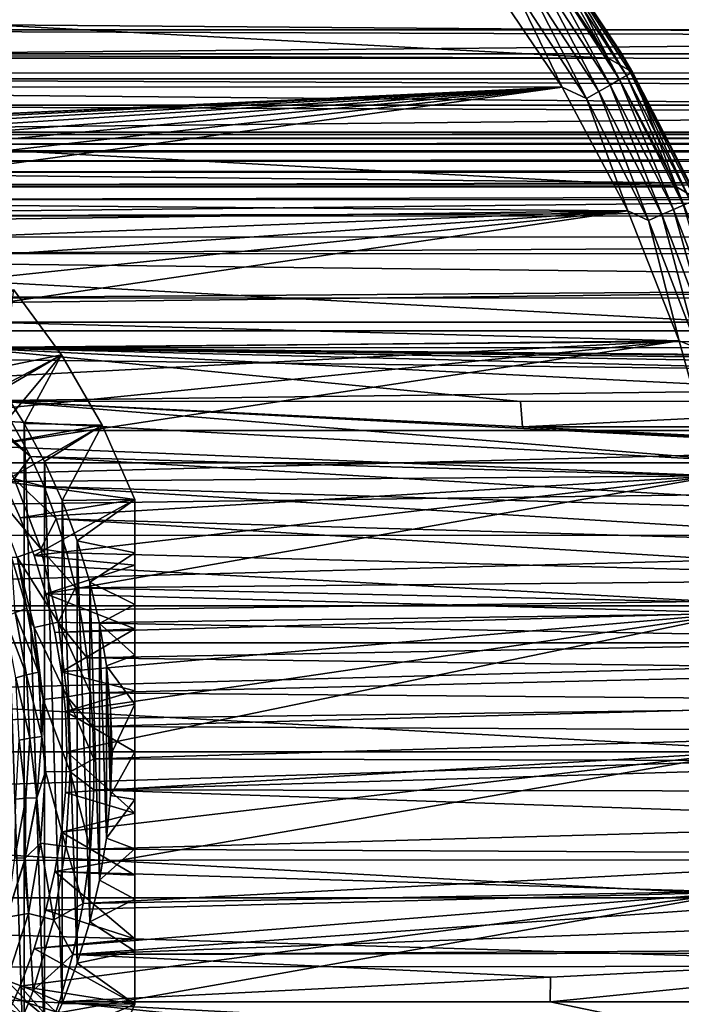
# Model space of a CAD drawing. Header units: metres. Extents: x -139 to 105, y -30 to 40.
# Tile 52 of 153: x -63 to -48, y -6 to 16. Entities that reach past the tile are written whole.
import ezdxf

# ---------------------------------------------------------------- set-up
doc = ezdxf.new("R2010")
doc.units = ezdxf.units.M
doc.layers.add('solid_150_SW0003', color=7, linetype='CONTINUOUS')

msp = doc.modelspace()

# ---------------------------------------------------------------- linework, layer by layer
at = {"layer": 'solid_150_SW0003'}
for points in [[(-51.100433, 18.133141, 22.137949), (-49.282375, 15.446808, 22.137949), (-50.729389, 17.633421, 3.937949)], [(-50.759914, 17.611452, 22.471731), (-49.282375, 15.446808, 22.137949), (-51.100433, 18.133141, 22.137949)], [(-100.448036, 15.312876, 3.637949), (-98.643539, 17.972895, 3.637949), (-49.55196, 15.312876, 3.637949)], [(-98.643539, 17.972895, 3.637949), (-51.356461, 17.972895, 3.637949), (-49.55196, 15.312876, 3.637949)], [(-50.729389, 17.633421, 3.937949), (-49.55196, 15.312876, 3.637949), (-51.356461, 17.972895, 3.637949)], [(-50.849785, 17.546158, 22.789078), (-49.14801, 14.925653, 22.789078), (-50.759914, 17.611452, 22.471731)], [(-49.14801, 14.925653, 22.789078), (-49.051807, 14.981196, 22.471731), (-50.759914, 17.611452, 22.471731)], [(-50.759914, 17.611452, 22.471731), (-49.051807, 14.981196, 22.471731), (-49.282375, 15.446808, 22.137949)], [(-50.729389, 17.633421, 3.937949), (-49.019238, 15, 3.937949), (-49.55196, 15.312876, 3.637949)], [(-49.282375, 15.446808, 22.137949), (-49.019238, 15, 3.937949), (-50.729389, 17.633421, 3.937949)], [(-51.187035, 17.301132, 23.311325), (-49.509022, 14.717222, 23.311325), (-50.994583, 17.440956, 23.073709)], [(-50.994583, 17.440956, 23.073709), (-49.303009, 14.836164, 23.073709), (-50.849785, 17.546158, 22.789078)], [(-49.509022, 14.717222, 23.311325), (-49.303009, 14.836164, 23.073709), (-50.994583, 17.440956, 23.073709)], [(-49.303009, 14.836164, 23.073709), (-49.14801, 14.925653, 22.789078), (-50.849785, 17.546158, 22.789078)], [(-52.296257, 17.226213, 23.637949), (-97.685577, 17.250267, 23.637949), (-99.418167, 14.696926, 23.637949)], [(-50.56617, 14.670929, 23.637949), (-52.296257, 17.226213, 23.637949), (-99.418167, 14.696926, 23.637949)], [(-51.674309, 16.947107, 23.600716), (-52.296257, 17.226213, 23.637949), (-50.56617, 14.670929, 23.637949)], [(-51.417469, 17.133713, 23.489986), (-49.755695, 14.574806, 23.489986), (-51.187035, 17.301132, 23.311325)], [(-49.755695, 14.574806, 23.489986), (-49.509022, 14.717222, 23.311325), (-51.187035, 17.301132, 23.311325)], [(-51.417469, 17.133713, 23.489986), (-51.674309, 16.947107, 23.600716), (-50.030636, 14.41607, 23.600716)], [(-50.030636, 14.41607, 23.600716), (-51.674309, 16.947107, 23.600716), (-50.56617, 14.670929, 23.637949)], [(-51.417469, 17.133713, 23.489986), (-50.030636, 14.41607, 23.600716), (-49.755695, 14.574806, 23.489986)], [(-26.666658, 15.757314, 88.3797), (-26.666658, 16.47349, 87.404015), (-115.500031, 16.459593, 87.424171)], [(-26.666658, 15.757314, 88.3797), (-115.500031, 16.459593, 87.424171), (-115.500031, 14.970132, 89.325302)], [(75, 16.434439, 55.972115), (75, 15.934592, 55.53706), (-75, 16.431969, 55.969814)], [(75, 15.934592, 55.53706), (-75, 15.93238, 55.535263), (-75, 16.431969, 55.969814)], [(75, 15.934592, 55.53706), (75, 15.406634, 55.135788), (-75, 15.93238, 55.535263)], [(75, 15.406634, 55.135788), (-75, 15.404788, 55.13448), (-75, 15.93238, 55.535263)], [(-26.666658, 14.983031, 89.31073), (-26.666658, 15.757314, 88.3797), (-115.500031, 14.970132, 89.325302)], [(-49.282375, 15.446808, 22.137949), (-47.76498, 12.57989, 22.137949), (-49.019238, 15, 3.937949)], [(-49.051807, 14.981196, 22.471731), (-47.76498, 12.57989, 22.137949), (-49.282375, 15.446808, 22.137949)], [(-101.955551, 12.46792, 3.637949), (-100.448036, 15.312876, 3.637949), (-48.044449, 12.46792, 3.637949)], [(-100.448036, 15.312876, 3.637949), (-49.55196, 15.312876, 3.637949), (-48.044449, 12.46792, 3.637949)], [(75, 15.406634, 55.135788), (75, 14.85282, 54.77013), (-75, 15.404788, 55.13448)], [(75, 14.85282, 54.77013), (-75, 14.851449, 54.769291), (-75, 15.404788, 55.13448)], [(-49.019238, 15, 3.937949), (-48.044449, 12.46792, 3.637949), (-49.55196, 15.312876, 3.637949)], [(-49.019238, 15, 3.937949), (-47.593704, 12.202254, 3.937949), (-48.044449, 12.46792, 3.637949)], [(-47.76498, 12.57989, 22.137949), (-47.593704, 12.202254, 3.937949), (-49.019238, 15, 3.937949)], [(-26.666658, 14.153666, 90.193352), (-26.666658, 14.983031, 89.31073), (-115.500031, 14.970132, 89.325302)], [(-26.666658, 14.153666, 90.193352), (-115.500031, 14.970132, 89.325302), (-115.500031, 13.262374, 91.033043)], [(75, 14.85282, 54.77013), (75, 14.275697, 54.441868), (-75, 14.851449, 54.769291)], [(75, 14.275697, 54.441868), (-75, 14.27494, 54.441471), (-75, 14.851449, 54.769291)], [(-49.509022, 14.717222, 23.311325), (-48.110298, 11.972067, 23.311325), (-49.303009, 14.836164, 23.073709)], [(-49.303009, 14.836164, 23.073709), (-47.892979, 12.068823, 23.073709), (-49.14801, 14.925653, 22.789078)], [(-48.110298, 11.972067, 23.311325), (-47.892979, 12.068823, 23.073709), (-49.303009, 14.836164, 23.073709)], [(-49.14801, 14.925653, 22.789078), (-47.729473, 12.141621, 22.789078), (-49.051807, 14.981196, 22.471731)], [(-47.892979, 12.068823, 23.073709), (-47.729473, 12.141621, 22.789078), (-49.14801, 14.925653, 22.789078)], [(-47.729473, 12.141621, 22.789078), (-47.627995, 12.186803, 22.471731), (-49.051807, 14.981196, 22.471731)], [(-49.051807, 14.981196, 22.471731), (-47.627995, 12.186803, 22.471731), (-47.76498, 12.57989, 22.137949)], [(-50.56617, 14.670929, 23.637949), (-99.418167, 14.696926, 23.637949), (-75.880714, 13.470695, 23.637949)], [(-50.56617, 14.670929, 23.637949), (-75.880714, 13.470695, 23.637949), (-75, 13.5, 23.637949)], [(-50.56617, 14.670929, 23.637949), (-75, 13.5, 23.637949), (-74.119286, 13.470695, 23.637949)], [(-50.56617, 14.670929, 23.637949), (-74.119286, 13.470695, 23.637949), (-73.236969, 13.383622, 23.637949)], [(-50.56617, 14.670929, 23.637949), (-73.236969, 13.383622, 23.637949), (-72.364265, 13.240045, 23.637949)], [(-50.56617, 14.670929, 23.637949), (-72.364265, 13.240045, 23.637949), (-71.508286, 13.040371, 23.637949)], [(-50.56617, 14.670929, 23.637949), (-71.508286, 13.040371, 23.637949), (-70.661324, 12.782981, 23.637949)], [(-50.56617, 14.670929, 23.637949), (-70.661324, 12.782981, 23.637949), (-69.831734, 12.471044, 23.637949)], [(-50.56617, 14.670929, 23.637949), (-69.831734, 12.471044, 23.637949), (-69.029945, 12.108175, 23.637949)], [(-49.122177, 11.939811, 23.637949), (-50.56617, 14.670929, 23.637949), (-69.029945, 12.108175, 23.637949)], [(-50.030636, 14.41607, 23.600716), (-50.56617, 14.670929, 23.637949), (-49.122177, 11.939811, 23.637949)], [(-49.755695, 14.574806, 23.489986), (-50.030636, 14.41607, 23.600716), (-48.66053, 11.727088, 23.600716)], [(-49.755695, 14.574806, 23.489986), (-48.370502, 11.856215, 23.489986), (-49.509022, 14.717222, 23.311325)], [(-49.755695, 14.574806, 23.489986), (-48.66053, 11.727088, 23.600716), (-48.370502, 11.856215, 23.489986)], [(-48.370502, 11.856215, 23.489986), (-48.110298, 11.972067, 23.311325), (-49.509022, 14.717222, 23.311325)], [(-48.66053, 11.727088, 23.600716), (-50.030636, 14.41607, 23.600716), (-49.122177, 11.939811, 23.637949)], [(-26.666658, 13.272115, 91.024406), (-26.666658, 14.153666, 90.193352), (-115.500031, 13.262374, 91.033043)], [(75, 14.275697, 54.441868), (75, 13.677775, 54.152496), (-75, 14.27494, 54.441471)], [(75, 13.677775, 54.152496), (-75, 13.677775, 54.152496), (-75, 14.27494, 54.441471)], [(73.994797, 13.669294, 54.148739), (-74.006218, 13.669241, 54.148716), (-75, 13.677775, 54.152496)], [(75, 13.677775, 54.152496), (73.994797, 13.669294, 54.148739), (-75, 13.677775, 54.152496)], [(73.994797, 13.669294, 54.148739), (73.028915, 13.620726, 54.127403), (-74.006218, 13.669241, 54.148716)], [(73.028915, 13.620726, 54.127403), (-73.051773, 13.622031, 54.127972), (-74.006218, 13.669241, 54.148716)], [(73.028915, 13.620726, 54.127403), (-72.136673, 13.535886, 54.090866), (-73.051773, 13.622031, 54.127972)], [(73.028915, 13.620726, 54.127403), (72.102348, 13.531791, 54.089123), (-72.136673, 13.535886, 54.090866)], [(72.102348, 13.531791, 54.089123), (-71.259933, 13.409389, 54.038097), (-72.136673, 13.535886, 54.090866)], [(72.102348, 13.531791, 54.089123), (71.212318, 13.400123, 54.034313), (-71.259933, 13.409389, 54.038097)], [(-26.666658, 12.341616, 91.800758), (-26.666658, 13.272115, 91.024406), (-115.500031, 13.262374, 91.033043)], [(-26.666658, 12.341616, 91.800758), (-115.500031, 13.262374, 91.033043), (-115.500031, 11.361222, 92.522484)], [(71.212318, 13.400123, 54.034313), (-70.422531, 13.242846, 53.971699), (-71.259933, 13.409389, 54.038097)], [(71.212318, 13.400123, 54.034313), (70.36161, 13.22689, 53.965519), (-70.422531, 13.242846, 53.971699)], [(70.36161, 13.22689, 53.965519), (-69.627426, 13.038386, 53.894859), (-70.422531, 13.242846, 53.971699)], [(70.36161, 13.22689, 53.965519), (69.558548, 13.01697, 53.887104), (-69.627426, 13.038386, 53.894859)], [(69.558548, 13.01697, 53.887104), (-68.876892, 12.795526, 53.810123), (-69.627426, 13.038386, 53.894859)], [(69.558548, 13.01697, 53.887104), (68.808632, 12.770936, 53.801929), (-68.876892, 12.795526, 53.810123)], [(68.808632, 12.770936, 53.801929), (-68.168663, 12.513125, 53.720276), (-68.876892, 12.795526, 53.810123)], [(68.808632, 12.770936, 53.801929), (68.106361, 12.48667, 53.71233), (-68.168663, 12.513125, 53.720276)], [(-103.144096, 9.485468, 3.637949), (-101.955551, 12.46792, 3.637949), (-46.855904, 9.485468, 3.637949)], [(-101.955551, 12.46792, 3.637949), (-48.044449, 12.46792, 3.637949), (-46.855904, 9.485468, 3.637949)], [(68.106361, 12.48667, 53.71233), (-67.498901, 12.192412, 53.629253), (-68.168663, 12.513125, 53.720276)], [(68.106361, 12.48667, 53.71233), (67.443604, 12.165173, 53.622051), (-67.498901, 12.192412, 53.629253)], [(-47.593704, 12.202254, 3.937949), (-46.855904, 9.485468, 3.637949), (-48.044449, 12.46792, 3.637949)], [(-26.666658, 11.36612, 92.519104), (-26.666658, 12.341616, 91.800758), (-115.500031, 11.361222, 92.522484)], [(67.443604, 12.165173, 53.622051), (-66.868713, 11.832111, 53.540581), (-67.498901, 12.192412, 53.629253)], [(-49.122177, 11.939811, 23.637949), (-69.029945, 12.108175, 23.637949), (-68.251953, 11.691742, 23.637949)], [(67.443604, 12.165173, 53.622051), (66.820633, 11.806209, 53.534748), (-66.868713, 11.832111, 53.540581)], [(-48.370502, 11.856215, 23.489986), (-47.277073, 9.007726, 23.489986), (-48.110298, 11.972067, 23.311325)], [(-48.110298, 11.972067, 23.311325), (-47.00618, 9.095744, 23.311325), (-47.892979, 12.068823, 23.073709)], [(-47.277073, 9.007726, 23.489986), (-47.00618, 9.095744, 23.311325), (-48.110298, 11.972067, 23.311325)], [(-49.122177, 11.939811, 23.637949), (-68.251953, 11.691742, 23.637949), (-67.498947, 11.223425, 23.637949)], [(-49.122177, 11.939811, 23.637949), (-67.498947, 11.223425, 23.637949), (-66.780479, 10.709226, 23.637949)], [(66.820633, 11.806209, 53.534748), (-65.716667, 10.996902, 53.388336), (-66.868713, 11.832111, 53.540581)], [(-49.122177, 11.939811, 23.637949), (-66.780479, 10.709226, 23.637949), (-66.100906, 10.151193, 23.637949)], [(-49.122177, 11.939811, 23.637949), (-66.100906, 10.151193, 23.637949), (-65.45462, 9.545377, 23.637949)], [(66.820633, 11.806209, 53.534748), (65.684196, 10.973916, 53.385178), (-65.716667, 10.996902, 53.388336)], [(-47.984165, 9.07477, 23.637949), (-49.122177, 11.939811, 23.637949), (-65.45462, 9.545377, 23.637949)], [(-48.66053, 11.727088, 23.600716), (-49.122177, 11.939811, 23.637949), (-47.984165, 9.07477, 23.637949)], [(-48.370502, 11.856215, 23.489986), (-48.66053, 11.727088, 23.600716), (-47.579006, 8.909621, 23.600716)], [(-48.370502, 11.856215, 23.489986), (-47.579006, 8.909621, 23.600716), (-47.277073, 9.007726, 23.489986)], [(-47.579006, 8.909621, 23.600716), (-48.66053, 11.727088, 23.600716), (-47.984165, 9.07477, 23.637949)], [(-26.666658, 10.349718, 93.176598), (-26.666658, 11.36612, 92.519104), (-115.500031, 11.361222, 92.522484)], [(-26.666658, 10.349718, 93.176598), (-115.500031, 11.361222, 92.522484), (-115.500031, 9.294401, 93.771912)], [(65.684196, 10.973916, 53.385178), (-64.687065, 10.018295, 53.301311), (-65.716667, 10.996902, 53.388336)], [(65.684196, 10.973916, 53.385178), (64.66449, 9.981996, 53.299942), (-64.687065, 10.018295, 53.301311)], [(-26.666658, 9.295987, 93.77108), (-26.666658, 10.349718, 93.176598), (-115.500031, 9.294401, 93.771912)], [(64.66449, 9.981996, 53.299942), (-63.774857, 8.925579, 53.317829), (-64.687065, 10.018295, 53.301311)], [(-64.290771, 8.219518, 23.637949), (-62.678173, 10.206499, 26.637949), (-61.613598, 8.763804, 26.637949)], [(-61.613598, 8.763804, 35.637951), (-62.678173, 10.206499, 35.637951), (-62.94521, 8.056686, 38.637951)], [(-62.678173, 10.206499, 26.637949), (-62.678173, 10.206499, 35.637951), (-61.613598, 8.763804, 35.637951)], [(-61.613598, 8.763804, 26.637949), (-62.678173, 10.206499, 26.637949), (-61.613598, 8.763804, 35.637951)], [(64.66449, 9.981996, 53.299942), (63.762691, 8.894368, 53.320061), (-63.774857, 8.925579, 53.317829)], [(-104.006081, 6.381353, 3.637949), (-103.144096, 9.485468, 3.637949), (-45.993919, 6.381353, 3.637949)], [(-103.144096, 9.485468, 3.637949), (-46.855904, 9.485468, 3.637949), (-45.993919, 6.381353, 3.637949)], [(-47.984165, 9.07477, 23.637949), (-65.45462, 9.545377, 23.637949), (-64.848808, 8.899096, 23.637949)], [(-26.666658, 8.208401, 94.30069), (-26.666658, 9.295987, 93.77108), (-115.500031, 9.294401, 93.771912)], [(-26.666658, 8.208401, 94.30069), (-115.500031, 9.294401, 93.771912), (-115.500031, 7.092049, 94.763107)], [(-47.984165, 9.07477, 23.637949), (-64.848808, 8.899096, 23.637949), (-64.290771, 8.219518, 23.637949)], [(-47.984165, 9.07477, 23.637949), (-64.290771, 8.219518, 23.637949), (-63.776577, 7.501052, 23.637949)], [(-47.984165, 9.07477, 23.637949), (-63.776577, 7.501052, 23.637949), (-63.308258, 6.748047, 23.637949)], [(-63.774857, 8.925579, 53.317829), (51, 7.738884, 53.472565), (28.249552, 7.738884, 53.472565)], [(56.988689, 7.738884, 53.472565), (51, 7.738884, 53.472565), (-63.774857, 8.925579, 53.317829)], [(-63.774857, 8.925579, 53.317829), (28.249552, 7.738884, 53.472565), (5.499403, 7.738884, 53.472565)], [(-63.774857, 8.925579, 53.317829), (5.499403, 7.738884, 53.472565), (-17.250448, 7.738884, 53.472565)], [(-63.774857, 8.925579, 53.317829), (-17.250448, 7.738884, 53.472565), (-40, 7.738527, 53.471039)], [(-51.488789, 7.731363, 53.474049), (-62.977596, 7.73912, 53.473576), (-63.774857, 8.925579, 53.317829)], [(-63.774857, 8.925579, 53.317829), (-40, 7.738527, 53.471039), (-51.488789, 7.731363, 53.474049)], [(62.977596, 7.738884, 53.472565), (56.988689, 7.738884, 53.472565), (-63.774857, 8.925579, 53.317829)], [(63.762691, 8.894368, 53.320061), (62.977596, 7.738884, 53.472565), (-63.774857, 8.925579, 53.317829)], [(-47.159191, 6.090719, 23.637949), (-47.984165, 9.07477, 23.637949), (-63.308258, 6.748047, 23.637949)], [(-47.579006, 8.909621, 23.600716), (-47.984165, 9.07477, 23.637949), (-47.159191, 6.090719, 23.637949)], [(-63.776577, 7.501052, 23.637949), (-64.290771, 8.219518, 23.637949), (-61.613598, 8.763804, 26.637949)], [(-63.308258, 6.748047, 23.637949), (-63.776577, 7.501052, 23.637949), (-61.613598, 8.763804, 26.637949)], [(-63.308258, 6.748047, 23.637949), (-61.613598, 8.763804, 26.637949), (-60.717121, 7.211061, 26.637949)], [(-61.613598, 8.763804, 35.637951), (-62.94521, 8.056686, 38.637951), (-62.442204, 7.247901, 38.637951)], [(-60.717121, 7.211061, 35.637951), (-61.613598, 8.763804, 35.637951), (-62.442204, 7.247901, 38.637951)], [(-61.613598, 8.763804, 26.637949), (-61.613598, 8.763804, 35.637951), (-60.717121, 7.211061, 35.637951)], [(-60.717121, 7.211061, 26.637949), (-61.613598, 8.763804, 26.637949), (-60.717121, 7.211061, 35.637951)], [(-26.666658, 7.090448, 94.76371), (-26.666658, 8.208401, 94.30069), (-115.500031, 7.092049, 94.763107)], [(-62.94521, 8.056686, 38.637951), (-62.94521, -8.056686, 38.637951), (-62.442204, -7.247901, 38.637951)], [(-62.442204, 7.247901, 38.637951), (-62.94521, 8.056686, 38.637951), (-62.442204, -7.247901, 38.637951)], [(-63.341724, 7.523192, 53.483524), (-62.977596, 7.73912, 53.473576), (-62.299225, 6.523324, 53.721321)], [(-39.999458, 6.541994, 53.751625), (-62.977596, 7.73912, 53.473576), (-51.442978, 7.173524, 53.604462)], [(-39.973991, 5.880151, 53.884834), (-62.977596, 7.73912, 53.473576), (-39.999458, 6.541994, 53.751625)], [(-51.442978, 7.173524, 53.604462), (-62.977596, 7.73912, 53.473576), (-51.488789, 7.731363, 53.474049)], [(-62.299225, 6.523324, 53.721321), (-62.977596, 7.73912, 53.473576), (-39.973991, 5.880151, 53.884834)], [(-51.442978, 7.173524, 53.604462), (-51.488789, 7.731363, 53.474049), (-40, 7.738527, 53.471039)], [(-51.442978, 7.173524, 53.604462), (-40, 7.738527, 53.471039), (-40, 7.177634, 53.602169)], [(-63.388596, 7.494841, 53.480595), (-62.299225, 6.523324, 53.721321), (-63.440727, 7.46321, 53.476147)], [(-63.440727, 7.46321, 53.476147), (-62.299225, 6.523324, 53.721321), (-62.657745, 6.025137, 53.781227)], [(-63.388596, 7.494841, 53.480595), (-63.341724, 7.523192, 53.483524), (-62.299225, 6.523324, 53.721321)], [(-62.891827, 5.970055, 23.637949), (-63.308258, 6.748047, 23.637949), (-60.717121, 7.211061, 26.637949)], [(-62.891827, 5.970055, 23.637949), (-60.717121, 7.211061, 26.637949), (-60, 5.567764, 26.637949)], [(-62.442204, 7.247901, 38.637951), (-62.442204, -7.247901, 38.637951), (-61.994923, -6.41228, 38.637951)], [(-61.994923, 6.41228, 38.637951), (-62.442204, 7.247901, 38.637951), (-61.994923, -6.41228, 38.637951)], [(-60.717121, 7.211061, 35.637951), (-62.442204, 7.247901, 38.637951), (-61.994923, 6.41228, 38.637951)], [(-60.717121, 7.211061, 35.637951), (-61.994923, 6.41228, 38.637951), (-61.605175, 5.551097, 38.637951)], [(-60, 5.567764, 35.637951), (-60.717121, 7.211061, 35.637951), (-61.605175, 5.551097, 38.637951)], [(-60.717121, 7.211061, 26.637949), (-60.717121, 7.211061, 35.637951), (-60, 5.567764, 35.637951)], [(-60.717121, 7.211061, 26.637949), (-60, 5.567764, 35.637951), (-60, 5.567764, 26.637949)], [(-40, 7.177634, 53.602169), (-40, 6.611858, 53.73444), (-51.442978, 7.173524, 53.604462)], [(-51.442978, 7.173524, 53.604462), (-40, 6.611858, 53.73444), (-39.999458, 6.541994, 53.751625)], [(-26.666658, 7.090448, 94.76371), (-115.500031, 7.092049, 94.763107), (-115.500031, 4.786279, 95.481606)], [(-26.666658, 5.945997, 95.158447), (-26.666658, 7.090448, 94.76371), (-115.500031, 4.786279, 95.481606)], [(-47.159191, 6.090719, 23.637949), (-63.308258, 6.748047, 23.637949), (-62.891827, 5.970055, 23.637949)], [(-62.657745, 6.025137, 53.781227), (-62.299225, 6.523324, 53.721321), (-62.001415, 5.855988, 53.868237)], [(-62.299225, 6.523324, 53.721321), (-39.973991, 5.880151, 53.884834), (-39.966496, 5.200438, 54.031563)], [(-62.001415, 5.855988, 53.868237), (-62.299225, 6.523324, 53.721321), (-39.966496, 5.200438, 54.031563)], [(-104.524162, 3.221479, 3.637949), (-104.006081, 6.381353, 3.637949), (-45.475842, 3.221479, 3.637949)], [(-104.006081, 6.381353, 3.637949), (-45.993919, 6.381353, 3.637949), (-45.475842, 3.221479, 3.637949)], [(-61.994923, 6.41228, 38.637951), (-61.994923, -6.41228, 38.637951), (-61.605175, -5.551097, 38.637951)], [(-61.605175, 5.551097, 38.637951), (-61.994923, 6.41228, 38.637951), (-61.605175, -5.551097, 38.637951)], [(-47.159191, 6.090719, 23.637949), (-62.891827, 5.970055, 23.637949), (-62.528957, 5.168263, 23.637949)], [(-47.159191, 6.090719, 23.637949), (-62.528957, 5.168263, 23.637949), (-62.217018, 4.338679, 23.637949)], [(-47.159191, 6.090719, 23.637949), (-62.217018, 4.338679, 23.637949), (-61.959629, 3.491716, 23.637949)], [(-46.665031, 3.068122, 23.637949), (-47.159191, 6.090719, 23.637949), (-61.959629, 3.491716, 23.637949)], [(-26.666658, 4.780203, 95.483101), (-26.666658, 5.945997, 95.158447), (-115.500031, 4.786279, 95.481606)], [(-62.657745, 6.025137, 53.781227), (-62.07309, 4.479132, 54.139187), (-63.163673, 5.781439, 53.676437)], [(-62.528957, 5.168263, 23.637949), (-62.891827, 5.970055, 23.637949), (-60, 5.567764, 26.637949)], [(-62.657745, 6.025137, 53.781227), (-62.001415, 5.855988, 53.868237), (-61.732849, 5.147014, 54.030163)], [(-62.657745, 6.025137, 53.781227), (-61.732849, 5.147014, 54.030163), (-62.07309, 4.479132, 54.139187)], [(-62.07309, 4.479132, 54.139187), (-62.59594, 4.298926, 54.026608), (-63.163673, 5.781439, 53.676437)], [(-62.001415, 5.855988, 53.868237), (-39.966496, 5.200438, 54.031563), (-39.971233, 4.512339, 54.187679)], [(-61.732849, 5.147014, 54.030163), (-62.001415, 5.855988, 53.868237), (-39.971233, 4.512339, 54.187679)], [(-62.217018, 4.338679, 23.637949), (-62.528957, 5.168263, 23.637949), (-60, 5.567764, 26.637949)], [(-62.217018, 4.338679, 23.637949), (-60, 5.567764, 26.637949), (-60, 4.12066, 26.105158)], [(-60, 5.567764, 35.637951), (-61.605175, 5.551097, 38.637951), (-61.27013, 4.660062, 38.637951)], [(-61.605175, 5.551097, 38.637951), (-61.605175, -5.551097, 38.637951), (-61.27013, -4.660062, 38.637951)], [(-61.27013, 4.660062, 38.637951), (-61.605175, 5.551097, 38.637951), (-61.27013, -4.660062, 38.637951)], [(-60, 4.394884, 36.375858), (-60, 5.567764, 35.637951), (-61.27013, 4.660062, 38.637951)], [(-60, -5.567764, 35.637951), (-60, 5.567764, 35.637951), (-60, 4.394884, 36.375858)], [(-60, -5.567764, 26.637949), (-60, 5.567764, 26.637949), (-60, 5.567764, 35.637951)], [(-60, -5.567764, 35.637951), (-60, -5.567764, 26.637949), (-60, 5.567764, 35.637951)], [(-60, -4.120641, 26.105152), (-60, 4.12066, 26.105158), (-60, 5.567764, 26.637949)], [(-60, -4.120641, 26.105152), (-60, 5.567764, 26.637949), (-60, -5.567764, 26.637949)], [(-62.07309, 4.479132, 54.139187), (-61.732849, 5.147014, 54.030163), (-61.497238, 4.393054, 54.207878)], [(-61.732849, 5.147014, 54.030163), (-39.971233, 4.512339, 54.187679), (-39.985004, 3.822143, 54.350246)], [(-61.497238, 4.393054, 54.207878), (-61.732849, 5.147014, 54.030163), (-39.985004, 3.822143, 54.350246)], [(-26.666658, 4.780203, 95.483101), (-115.500031, 4.786279, 95.481606), (-115.500031, 2.410716, 95.916939)], [(-26.666658, 3.598451, 95.736374), (-26.666658, 4.780203, 95.483101), (-115.500031, 2.410716, 95.916939)], [(-61.27013, 4.660062, 38.637951), (-61.27013, -4.660062, 38.637951), (-60.993675, -3.750361, 38.637951)], [(-60.993675, 3.750361, 38.637951), (-61.27013, 4.660062, 38.637951), (-60.993675, -3.750361, 38.637951)], [(-60, 4.394884, 36.375858), (-61.27013, 4.660062, 38.637951), (-60.993675, 3.750361, 38.637951)], [(-62.07309, 4.479132, 54.139187), (-61.692932, 2.864303, 54.535053), (-62.59594, 4.298926, 54.026608)], [(-62.07309, 4.479132, 54.139187), (-61.497238, 4.393054, 54.207878), (-61.305645, 3.618839, 54.395287)], [(-62.07309, 4.479132, 54.139187), (-61.305645, 3.618839, 54.395287), (-61.692932, 2.864303, 54.535053)], [(-61.305645, 3.618839, 54.395287), (-61.497238, 4.393054, 54.207878), (-39.985004, 3.822143, 54.350246)], [(-60, 3.251453, 36.941399), (-60, 4.394884, 36.375858), (-60.993675, 3.750361, 38.637951)], [(-60, -4.393887, 36.376377), (-60, 4.394884, 36.375858), (-60, 3.251453, 36.941399)], [(-60, -4.393887, 36.376377), (-60, -5.567764, 35.637951), (-60, 4.394884, 36.375858)], [(-62.3801, 3.162497, 54.277336), (-62.723362, 4.301443, 53.97641), (-62.59594, 4.298926, 54.026608)], [(-62.638561, 3.079627, 54.153893), (-62.723362, 4.301443, 53.97641), (-62.3801, 3.162497, 54.277336)], [(-62.3801, 3.162497, 54.277336), (-62.59594, 4.298926, 54.026608), (-62.222374, 2.748115, 54.41283)], [(-61.692932, 2.864303, 54.535053), (-62.222374, 2.748115, 54.41283), (-62.59594, 4.298926, 54.026608)], [(-61.959629, 3.491716, 23.637949), (-62.217018, 4.338679, 23.637949), (-60, 4.12066, 26.105158)], [(-61.959629, 3.491716, 23.637949), (-60, 4.12066, 26.105158), (-60, 2.720624, 25.731314)], [(-60, -2.720599, 25.731308), (-60, 2.720624, 25.731314), (-60, 4.12066, 26.105158)], [(-60, -2.720599, 25.731308), (-60, 4.12066, 26.105158), (-60, -4.120641, 26.105152)], [(-61.305645, 3.618839, 54.395287), (-39.985004, 3.822143, 54.350246), (-40.003098, 3.140485, 54.515533)], [(-60.993675, 3.750361, 38.637951), (-60.993675, -3.750361, 38.637951), (-60.779335, -2.832083, 38.637951)], [(-60.779335, 2.832083, 38.637951), (-60.993675, 3.750361, 38.637951), (-60.779335, -2.832083, 38.637951)], [(-60, 3.251453, 36.941399), (-60.993675, 3.750361, 38.637951), (-60.779335, 2.832083, 38.637951)], [(-26.666658, 2.405043, 95.917625), (-26.666658, 3.598451, 95.736374), (-115.500031, 2.410716, 95.916939)], [(-61.760071, 2.636766, 23.637949), (-61.959629, 3.491716, 23.637949), (-60, 2.720624, 25.731314)], [(-46.665031, 3.068122, 23.637949), (-61.959629, 3.491716, 23.637949), (-61.760071, 2.636766, 23.637949)], [(-61.692932, 2.864303, 54.535053), (-61.305645, 3.618839, 54.395287), (-61.161026, 2.849493, 54.58569)], [(-61.161026, 2.849493, 54.58569), (-61.305645, 3.618839, 54.395287), (-40.003098, 3.140485, 54.515533)], [(-104.699997, 0, 3.637949), (-104.524162, 3.221479, 3.637949), (-45.299999, 0, 3.637949)], [(-104.524162, 3.221479, 3.637949), (-45.475842, 3.221479, 3.637949), (-45.299999, 0, 3.637949)], [(-62.87175, 2.98156, 53.974716), (-62.638561, 3.079627, 54.153893), (-62.388676, 1.704692, 54.523743)], [(-62.638561, 3.079627, 54.153893), (-62.3801, 3.162497, 54.277336), (-62.126099, 1.760273, 54.64888)], [(-62.638561, 3.079627, 54.153893), (-62.126099, 1.760273, 54.64888), (-62.388676, 1.704692, 54.523743)], [(-62.324867, 2.929886, 54.339592), (-62.3801, 3.162497, 54.277336), (-62.222374, 2.748115, 54.41283)], [(-62.126099, 1.760273, 54.64888), (-62.3801, 3.162497, 54.277336), (-62.324867, 2.929886, 54.339592)], [(-46.665031, 3.068122, 23.637949), (-61.760071, 2.636766, 23.637949), (-61.617237, 1.770659, 23.637949)], [(-46.665031, 3.068122, 23.637949), (-61.617237, 1.770659, 23.637949), (-61.530548, 0.891737, 23.637949)], [(-46.665031, 3.068122, 23.637949), (-61.530548, 0.891737, 23.637949), (-61.5, 0, 23.637949)], [(-46.665031, 3.068122, 23.637949), (-61.5, 0, 23.637949), (-46.5, 0, 23.637949)], [(-61.161026, 2.849493, 54.58569), (-40.003098, 3.140485, 54.515533), (-40.019981, 2.47011, 54.681885)], [(-60, 2.137442, 37.334099), (-60, 3.251453, 36.941399), (-60.779335, 2.832083, 38.637951)], [(-60, -3.249823, 36.942093), (-60, 3.251453, 36.941399), (-60, 2.137442, 37.334099)], [(-60, -4.393887, 36.376377), (-60, 3.251453, 36.941399), (-60, -3.249823, 36.942093)], [(-62.87175, 2.98156, 53.974716), (-62.388676, 1.704692, 54.523743), (-62.627251, 1.632394, 54.344036)], [(-62.126099, 1.760273, 54.64888), (-62.324867, 2.929886, 54.339592), (-62.222374, 2.748115, 54.41283)], [(-61.692932, 2.864303, 54.535053), (-61.489857, 1.214842, 54.955727), (-62.222374, 2.748115, 54.41283)], [(-61.692932, 2.864303, 54.535053), (-61.161026, 2.849493, 54.58569), (-61.053474, 2.075823, 54.780846)], [(-61.692932, 2.864303, 54.535053), (-61.053474, 2.075823, 54.780846), (-60.97683, 1.307411, 54.977913)], [(-61.692932, 2.864303, 54.535053), (-60.97683, 1.307411, 54.977913), (-61.489857, 1.214842, 54.955727)], [(-61.053474, 2.075823, 54.780846), (-61.161026, 2.849493, 54.58569), (-40.019981, 2.47011, 54.681885)], [(-60.779335, 2.832083, 38.637951), (-60.779335, -2.832083, 38.637951), (-60.625923, -1.901819, 38.637951)], [(-60.625923, 1.901819, 38.637951), (-60.779335, 2.832083, 38.637951), (-60.625923, -1.901819, 38.637951)], [(-60, 2.137442, 37.334099), (-60.779335, 2.832083, 38.637951), (-60.625923, 1.901819, 38.637951)], [(-62.126099, 1.760273, 54.64888), (-62.222374, 2.748115, 54.41283), (-62.023098, 1.161222, 54.821335)], [(-61.489857, 1.214842, 54.955727), (-62.023098, 1.161222, 54.821335), (-62.222374, 2.748115, 54.41283)], [(-61.617237, 1.770659, 23.637949), (-61.760071, 2.636766, 23.637949), (-60, 2.720624, 25.731314)], [(-61.617237, 1.770659, 23.637949), (-60, 2.720624, 25.731314), (-60, 1.352218, 25.510788)], [(-60, -1.352199, 25.510786), (-60, 1.352218, 25.510788), (-60, 2.720624, 25.731314)], [(-60, -1.352199, 25.510786), (-60, 2.720624, 25.731314), (-60, -2.720599, 25.731308)], [(-26.666658, 2.405043, 95.917625), (-115.500031, 2.410716, 95.916939), (-115.500031, 0, 96.062759)], [(-26.666658, 1.204097, 96.026482), (-26.666658, 2.405043, 95.917625), (-115.500031, 0, 96.062759)], [(-61.053474, 2.075823, 54.780846), (-40.019981, 2.47011, 54.681885), (-40.031647, 1.803342, 54.850586)], [(-60.97683, 1.307411, 54.977913), (-61.053474, 2.075823, 54.780846), (-40.031647, 1.803342, 54.850586)], [(-60, 1.053634, 37.566441), (-60, 2.137442, 37.334099), (-60.625923, 1.901819, 38.637951)], [(-60, -2.135523, 37.334606), (-60, 2.137442, 37.334099), (-60, 1.053634, 37.566441)], [(-60, -3.249823, 36.942093), (-60, 2.137442, 37.334099), (-60, -2.135523, 37.334606)], [(-62.388676, 1.704692, 54.523743), (-62.126099, 1.760273, 54.64888), (-62.052109, 0.33798, 55.00687)], [(-62.10857, 1.59922, 54.690453), (-62.126099, 1.760273, 54.64888), (-62.023098, 1.161222, 54.821335)], [(-62.052109, 0.33798, 55.00687), (-62.126099, 1.760273, 54.64888), (-62.10857, 1.59922, 54.690453)], [(-61.530548, 0.891737, 23.637949), (-61.617237, 1.770659, 23.637949), (-60, 1.352218, 25.510788)], [(-60.97683, 1.307411, 54.977913), (-40.031647, 1.803342, 54.850586), (-40.036442, 1.131746, 55.023376)], [(-60.625923, 1.901819, 38.637951), (-60.625923, -1.901819, 38.637951), (-60.53281, -0.957791, 38.637951)], [(-60.53281, 0.957791, 38.637951), (-60.625923, 1.901819, 38.637951), (-60.53281, -0.957791, 38.637951)], [(-60, 1.053634, 37.566441), (-60.625923, 1.901819, 38.637951), (-60.53281, 0.957791, 38.637951)], [(-62.627251, 1.632394, 54.344036), (-62.388676, 1.704692, 54.523743), (-62.314468, 0.305243, 54.87582)], [(-62.627251, 1.632394, 54.344036), (-62.314468, 0.305243, 54.87582), (-62.549587, 0.259686, 54.693424)], [(-62.388676, 1.704692, 54.523743), (-62.052109, 0.33798, 55.00687), (-62.314468, 0.305243, 54.87582)], [(-62.052109, 0.33798, 55.00687), (-62.10857, 1.59922, 54.690453), (-62.023098, 1.161222, 54.821335)], [(-61.530548, 0.891737, 23.637949), (-60, 1.352218, 25.510788), (-60, 0, 25.43795)], [(-61.489857, 1.214842, 54.955727), (-60.97683, 1.307411, 54.977913), (-60.926807, 0.563664, 55.17141)], [(-60.926807, 0.563664, 55.17141), (-60.97683, 1.307411, 54.977913), (-40.036442, 1.131746, 55.023376)], [(-60, -1.352199, 25.510786), (-60, 0, 25.43795), (-60, 1.352218, 25.510788)], [(-26.666658, 1.204097, 96.026482), (-115.500031, 0, 96.062759), (-40, 0, 96.062759)], [(-62.052109, 0.33798, 55.00687), (-62.023098, 1.161222, 54.821335), (-61.971169, -0.433049, 55.239422)], [(-61.489857, 1.214842, 54.955727), (-61.428413, -0.441705, 55.390553), (-62.023098, 1.161222, 54.821335)], [(-61.428413, -0.441705, 55.390553), (-61.971169, -0.433049, 55.239422), (-62.023098, 1.161222, 54.821335)], [(-61.489857, 1.214842, 54.955727), (-60.926807, 0.563664, 55.17141), (-60.90276, -0.149612, 55.359356)], [(-61.489857, 1.214842, 54.955727), (-60.90276, -0.149612, 55.359356), (-61.428413, -0.441705, 55.390553)], [(-60.926807, 0.563664, 55.17141), (-40.036442, 1.131746, 55.023376), (-40.030922, 0.461468, 55.19841)], [(-61.530548, 0.891737, 23.637949), (-60, 0, 25.43795), (-61.5, 0, 23.637949)], [(-60, 1.053634, 37.566441), (-60.53281, 0.957791, 38.637951), (-60.5, 0, 38.637951)], [(-60.53281, 0.957791, 38.637951), (-60.53281, -0.957791, 38.637951), (-60.5, 0, 38.637951)], [(-60, 0, 37.637951), (-60, 1.053634, 37.566441), (-60.5, 0, 38.637951)], [(-60, -1.052265, 37.566719), (-60, 1.053634, 37.566441), (-60, 0, 37.637951)], [(-60, -2.135523, 37.334606), (-60, 1.053634, 37.566441), (-60, -1.052265, 37.566719)], [(-60.90276, -0.149612, 55.359356), (-60.926807, 0.563664, 55.17141), (-40.030922, 0.461468, 55.19841)], [(-60.90276, -0.149612, 55.359356), (-40.030922, 0.461468, 55.19841), (-40.014648, -0.202296, 55.374096)], [(-62.549587, 0.259686, 54.693424), (-62.404572, -1.020765, 55.188568), (-62.625626, -1.042285, 55.006081)], [(-62.549587, 0.259686, 54.693424), (-62.314468, 0.305243, 54.87582), (-62.404572, -1.020765, 55.188568)], [(-62.314468, 0.305243, 54.87582), (-62.161697, -1.013874, 55.323734), (-62.404572, -1.020765, 55.188568)], [(-62.314468, 0.305243, 54.87582), (-62.052109, 0.33798, 55.00687), (-62.161697, -1.013874, 55.323734)], [(-62.161697, -1.013874, 55.323734), (-62.052109, 0.33798, 55.00687), (-61.971169, -0.433049, 55.239422)], [(-117.000031, -2.410733, 95.916939), (-40, -2.379622, 95.920692), (-40, 0, 96.062759)], [(-117.000031, -2.410733, 95.916939), (-40, 0, 96.062759), (-115.500031, 0, 96.062759)], [(-45.475842, -3.221479, 3.637949), (-104.699997, 0, 3.637949), (-45.299999, 0, 3.637949)], [(-45.475842, -3.221479, 3.637949), (-104.524162, -3.221479, 3.637949), (-104.699997, 0, 3.637949)], [(-46.5, 0, 23.637949), (-61.617237, -1.770659, 23.637949), (-61.760071, -2.636766, 23.637949)], [(-46.668537, -3.090294, 23.637949), (-46.5, 0, 23.637949), (-61.760071, -2.636766, 23.637949)], [(-46.5, 0, 23.637949), (-61.530548, -0.891737, 23.637949), (-61.617237, -1.770659, 23.637949)], [(-46.5, 0, 23.637949), (-61.5, 0, 23.637949), (-61.530548, -0.891737, 23.637949)], [(-60, 0, 37.637951), (-60.5, 0, 38.637951), (-60.53281, -0.957791, 38.637951)], [(-61.530548, -0.891737, 23.637949), (-61.5, 0, 23.637949), (-60, -1.352199, 25.510786)], [(-60, -1.352199, 25.510786), (-61.5, 0, 23.637949), (-60, 0, 25.43795)], [(-61.428413, -0.441705, 55.390553), (-60.90276, -0.149612, 55.359356), (-60.903976, -0.838729, 55.543007)], [(-60.903976, -0.838729, 55.543007), (-60.90276, -0.149612, 55.359356), (-40.014648, -0.202296, 55.374096)], [(-60.903976, -0.838729, 55.543007), (-40.014648, -0.202296, 55.374096), (-39.994133, -0.869973, 55.553028)], [(-60, -1.052265, 37.566719), (-60, 0, 37.637951), (-60.53281, -0.957791, 38.637951)], [(-62.161697, -1.013874, 55.323734), (-61.971169, -0.433049, 55.239422), (-62.077148, -2.014053, 55.661022)], [(-61.522564, -2.087614, 55.833084), (-62.077148, -2.014053, 55.661022), (-61.971169, -0.433049, 55.239422)], [(-61.428413, -0.441705, 55.390553), (-61.522564, -2.087614, 55.833084), (-61.971169, -0.433049, 55.239422)], [(-61.428413, -0.441705, 55.390553), (-60.978497, -2.142308, 55.895592), (-61.522564, -2.087614, 55.833084)], [(-61.428413, -0.441705, 55.390553), (-60.903976, -0.838729, 55.543007), (-60.978497, -2.142308, 55.895592)], [(-60.978497, -2.142308, 55.895592), (-60.903976, -0.838729, 55.543007), (-39.977211, -1.551779, 55.737904)], [(-60.903976, -0.838729, 55.543007), (-39.994133, -0.869973, 55.553028), (-39.977211, -1.551779, 55.737904)], [(-62.404572, -1.020765, 55.188568), (-62.420109, -2.346687, 55.622543), (-62.644737, -2.33231, 55.480419)], [(-62.625626, -1.042285, 55.006081), (-62.404572, -1.020765, 55.188568), (-62.644737, -2.33231, 55.480419)], [(-62.420109, -2.346687, 55.622543), (-62.161697, -1.013874, 55.323734), (-62.171658, -1.085251, 55.340103)], [(-62.404572, -1.020765, 55.188568), (-62.161697, -1.013874, 55.323734), (-62.420109, -2.346687, 55.622543)], [(-62.420109, -2.346687, 55.622543), (-62.171658, -1.085251, 55.340103), (-62.077148, -2.014053, 55.661022)], [(-62.171658, -1.085251, 55.340103), (-62.161697, -1.013874, 55.323734), (-62.077148, -2.014053, 55.661022)], [(-61.617237, -1.770659, 23.637949), (-61.530548, -0.891737, 23.637949), (-60, -1.352199, 25.510786)], [(-60, -1.052265, 37.566719), (-60.53281, -0.957791, 38.637951), (-60.625923, -1.901819, 38.637951)], [(-60, -2.135523, 37.334606), (-60, -1.052265, 37.566719), (-60.625923, -1.901819, 38.637951)], [(-61.617237, -1.770659, 23.637949), (-60, -1.352199, 25.510786), (-60, -2.720599, 25.731308)], [(-60.978497, -2.142308, 55.895592), (-39.977211, -1.551779, 55.737904), (-39.967648, -2.247476, 55.928734)], [(-61.760071, -2.636766, 23.637949), (-61.617237, -1.770659, 23.637949), (-60, -2.720599, 25.731308)], [(-60, -2.135523, 37.334606), (-60.625923, -1.901819, 38.637951), (-60.779335, -2.832083, 38.637951)], [(-62.420109, -2.346687, 55.622543), (-62.077148, -2.014053, 55.661022), (-62.347755, -3.56212, 56.080807)], [(-61.783123, -3.704567, 56.277424), (-62.347755, -3.56212, 56.080807), (-62.077148, -2.014053, 55.661022)], [(-61.522564, -2.087614, 55.833084), (-61.783123, -3.704567, 56.277424), (-62.077148, -2.014053, 55.661022)], [(-61.522564, -2.087614, 55.833084), (-61.134953, -3.341588, 56.225674), (-61.783123, -3.704567, 56.277424)], [(-61.522564, -2.087614, 55.833084), (-60.978497, -2.142308, 55.895592), (-61.134953, -3.341588, 56.225674)], [(-61.134953, -3.341588, 56.225674), (-60.978497, -2.142308, 55.895592), (-39.967648, -2.247476, 55.928734)], [(-60, -3.249823, 36.942093), (-60, -2.135523, 37.334606), (-60.779335, -2.832083, 38.637951)], [(-117.000031, -2.410733, 95.916939), (-40, -4.725437, 95.496498), (-40, -2.379622, 95.920692)], [(-62.644737, -2.33231, 55.480419), (-62.420109, -2.346687, 55.622543), (-62.82037, -3.646451, 55.902264)], [(-62.82037, -3.646451, 55.902264), (-62.420109, -2.346687, 55.622543), (-62.4496, -2.461215, 55.647518)], [(-62.4496, -2.461215, 55.647518), (-62.420109, -2.346687, 55.622543), (-62.347755, -3.56212, 56.080807)], [(-61.134953, -3.341588, 56.225674), (-39.967648, -2.247476, 55.928734), (-39.965298, -2.948731, 56.123291)], [(-117.000031, -2.410733, 95.916939), (-117.000031, -4.786312, 95.481598), (-40, -4.725437, 95.496498)], [(-62.82037, -3.646451, 55.902264), (-62.4496, -2.461215, 55.647518), (-62.347755, -3.56212, 56.080807)], [(-61.959629, -3.491716, 23.637949), (-61.760071, -2.636766, 23.637949), (-60, -4.120641, 26.105152)], [(-46.668537, -3.090294, 23.637949), (-61.760071, -2.636766, 23.637949), (-61.959629, -3.491716, 23.637949)], [(-61.760071, -2.636766, 23.637949), (-60, -2.720599, 25.731308), (-60, -4.120641, 26.105152)], [(-61.364178, -4.467731, 56.540562), (-39.965298, -2.948731, 56.123291), (-39.97377, -3.65215, 56.320778)], [(-61.364178, -4.467731, 56.540562), (-61.134953, -3.341588, 56.225674), (-39.965298, -2.948731, 56.123291)], [(-60, -3.249823, 36.942093), (-60.779335, -2.832083, 38.637951), (-60.993675, -3.750361, 38.637951)], [(-45.993919, -6.381353, 3.637949), (-104.006081, -6.381353, 3.637949), (-104.524162, -3.221479, 3.637949)], [(-45.475842, -3.221479, 3.637949), (-45.993919, -6.381353, 3.637949), (-104.524162, -3.221479, 3.637949)], [(-46.668537, -3.090294, 23.637949), (-62.528957, -5.168263, 23.637949), (-62.891827, -5.970055, 23.637949)], [(-46.668537, -3.090294, 23.637949), (-62.891827, -5.970055, 23.637949), (-47.165672, -6.122422, 23.637949)], [(-46.668537, -3.090294, 23.637949), (-62.217018, -4.338679, 23.637949), (-62.528957, -5.168263, 23.637949)], [(-46.668537, -3.090294, 23.637949), (-61.959629, -3.491716, 23.637949), (-62.217018, -4.338679, 23.637949)], [(-60, -4.393887, 36.376377), (-60, -3.249823, 36.942093), (-60.993675, -3.750361, 38.637951)], [(-61.783123, -3.704567, 56.277424), (-61.134953, -3.341588, 56.225674), (-61.364178, -4.467731, 56.540562)], [(-62.82037, -3.646451, 55.902264), (-62.347755, -3.56212, 56.080807), (-62.819935, -5.045168, 56.47691)], [(-62.24437, -5.261005, 56.709385), (-62.819935, -5.045168, 56.47691), (-62.347755, -3.56212, 56.080807)], [(-61.783123, -3.704567, 56.277424), (-62.24437, -5.261005, 56.709385), (-62.347755, -3.56212, 56.080807)], [(-62.217018, -4.338679, 23.637949), (-61.959629, -3.491716, 23.637949), (-60, -4.120641, 26.105152)], [(-61.364178, -4.467731, 56.540562), (-39.97377, -3.65215, 56.320778), (-39.999546, -4.352928, 56.519672)], [(-61.783123, -3.704567, 56.277424), (-61.364178, -4.467731, 56.540562), (-62.24437, -5.261005, 56.709385)], [(-60, -4.393887, 36.376377), (-60.993675, -3.750361, 38.637951), (-61.27013, -4.660062, 38.637951)], [(-62.217018, -4.338679, 23.637949), (-60, -4.120641, 26.105152), (-60, -5.567764, 26.637949)], [(-62.528957, -5.168263, 23.637949), (-62.217018, -4.338679, 23.637949), (-60, -5.567764, 26.637949)], [(-62.24437, -5.261005, 56.709385), (-61.364178, -4.467731, 56.540562), (-61.663162, -5.512961, 56.838158)], [(-50.826839, -4.968593, 56.688667), (-61.663162, -5.512961, 56.838158), (-61.364178, -4.467731, 56.540562)], [(-39.999546, -4.352928, 56.519672), (-40, -4.42466, 56.539291), (-61.364178, -4.467731, 56.540562)], [(-40, -4.42466, 56.539291), (-50.826839, -4.968593, 56.688667), (-61.364178, -4.467731, 56.540562)], [(-60, -4.393887, 36.376377), (-61.27013, -4.660062, 38.637951), (-60, -5.567764, 35.637951)], [(-50.831532, -5.513061, 56.837582), (-40, -4.42466, 56.539291), (-40, -5.513158, 56.837009)], [(-50.831532, -5.513061, 56.837582), (-50.826839, -4.968593, 56.688667), (-40, -4.42466, 56.539291)], [(-117.000031, -4.786312, 95.481598), (-40, -7.004117, 94.796219), (-40, -4.725437, 95.496498)], [(-60, -5.567764, 35.637951), (-61.27013, -4.660062, 38.637951), (-61.605175, -5.551097, 38.637951)], [(-117.000031, -4.786312, 95.481598), (-117.000031, -7.092096, 94.763084), (-40, -7.004117, 94.796219)], [(-50.831532, -5.513061, 56.837582), (-61.663162, -5.512961, 56.838158), (-50.826839, -4.968593, 56.688667)], [(-62.343033, -5.540412, 56.789516), (-62.929142, -5.308169, 56.545815), (-62.819935, -5.045168, 56.47691)], [(-62.891827, -5.970055, 23.637949), (-62.528957, -5.168263, 23.637949), (-60.717121, -7.211061, 26.637949)], [(-62.343033, -5.540412, 56.789516), (-62.819935, -5.045168, 56.47691), (-62.24437, -5.261005, 56.709385)], [(-62.528957, -5.168263, 23.637949), (-60, -5.567764, 26.637949), (-60.717121, -7.211061, 26.637949)], [(-62.463776, -5.811203, 56.869247), (-63.047256, -5.567959, 56.617786), (-62.929142, -5.308169, 56.545815)], [(-62.343033, -5.540412, 56.789516), (-62.463776, -5.811203, 56.869247), (-62.929142, -5.308169, 56.545815)], [(-62.343033, -5.540412, 56.789516), (-62.24437, -5.261005, 56.709385), (-61.744019, -5.733358, 56.902172)], [(-61.744019, -5.733358, 56.902172), (-62.24437, -5.261005, 56.709385), (-61.663162, -5.512961, 56.838158)], [(-62.343033, -5.540412, 56.789516), (-61.837009, -5.958391, 56.970951), (-62.463776, -5.811203, 56.869247)], [(-62.343033, -5.540412, 56.789516), (-61.744019, -5.733358, 56.902172), (-61.837009, -5.958391, 56.970951)], [(-60, -5.567764, 35.637951), (-61.605175, -5.551097, 38.637951), (-61.994923, -6.41228, 38.637951)], [(-60, -5.567764, 35.637951), (-61.994923, -6.41228, 38.637951), (-60.717121, -7.211061, 35.637951)], [(-61.744019, -5.733358, 56.902172), (-61.663162, -5.512961, 56.838158), (-40, -7.761277, 57.630123)], [(-50.831532, -5.513061, 56.837582), (-40, -7.761277, 57.630123), (-61.663162, -5.512961, 56.838158)], [(-60.717121, -7.211061, 35.637951), (-60.717121, -7.211061, 26.637949), (-60, -5.567764, 26.637949)], [(-60, -5.567764, 35.637951), (-60.717121, -7.211061, 35.637951), (-60, -5.567764, 26.637949)], [(-50.831532, -5.513061, 56.837582), (-40, -5.513158, 56.837009), (-40, -7.761277, 57.630123)]]:
    msp.add_3dface(points, dxfattribs=at)

doc.saveas('drawing.dxf')
